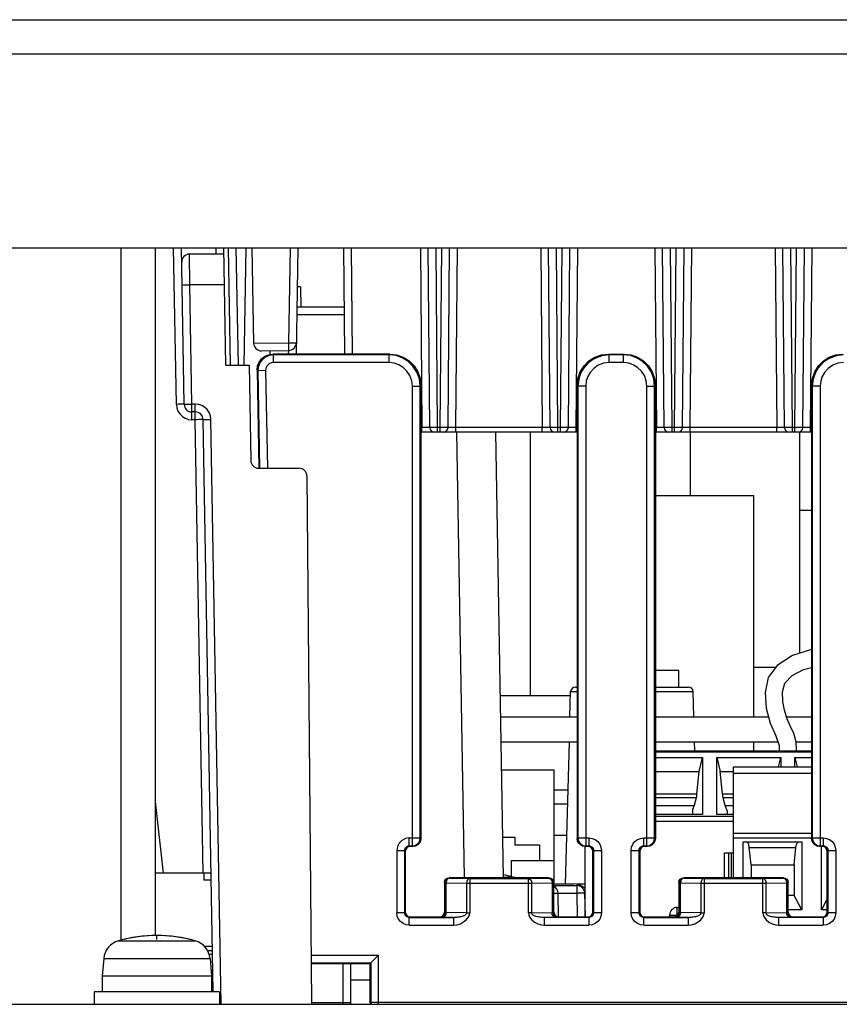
# Model space of a CAD drawing. Extents: x 34 to 410, y 34 to 287.
# Tile 6 of 77: x 69.55 to 76.97, y 89.61 to 98.52. Entities that reach past the tile are written whole.
import ezdxf

# ---------------------------------------------------------------- set-up
doc = ezdxf.new("R2010")
doc.units = 0
doc.header["$LTSCALE"] = 23.1
doc.layers.get('0').update_dxf_attribs({"linetype": 'CONTINUOUS'})
for name, color, linetype in [('ALL_AXIS', 7, 'CONTINUOUS'), ('ALL_CURVE', 7, 'CONTINUOUS'), ('ALL_FEATURES', 7, 'CONTINUOUS'), ('LAY0001', 7, 'CONTINUOUS')]:
    doc.layers.add(name, color=color, linetype=linetype)

msp = doc.modelspace()

# ---------------------------------------------------------------- linework, layer by layer
at = {"color": 7, "linetype": 'CONTINUOUS'}
for p, q in [((71.2806, 90.7378), (71.2134, 90.7378)), ((74.5922, 90.6985), (74.5922, 90.7025)), ((74.5922, 90.7025), (74.664, 90.7025))]:
    msp.add_line(p, q, dxfattribs=at)
at = {"layer": 'ALL_AXIS', "color": 7, "linetype": 'CONTINUOUS'}
for p, q in [((76.6085, 92.7915), (76.6085, 94.7895)), ((75.3004, 94.2167), (76.1913, 94.2167)), ((76.1913, 92.2156), (76.1913, 94.2167)), ((76.1913, 91.9045), (76.1913, 91.9894)), ((73.921, 91.1267), (74.0273, 91.1267)), ((74.0273, 91.1267), (74.0273, 91.056)), ((74.0273, 91.056), (74.2535, 91.056)), ((74.2535, 91.056), (74.2535, 90.9146)), ((70.308, 90.0264), (70.2941, 89.8681)), ((71.2702, 90.0264), (71.2841, 89.8681)), ((70.2941, 89.8681), (70.2941, 89.7267)), ((71.2841, 89.8681), (70.2941, 89.8681)), ((71.2841, 89.8681), (71.2841, 89.7267)), ((70.2234, 89.7267), (70.2234, 89.6135)), ((71.3548, 89.7267), (70.2234, 89.7267)), ((71.3548, 89.7267), (71.3548, 89.6135))]:
    msp.add_line(p, q, dxfattribs=at)
at = {"layer": 'ALL_AXIS', "color": 9, "linetype": 'CONTINUOUS'}
for p, q in [((74.0219, 90.7619), (73.9273, 90.7619)), ((70.4408, 90.1872), (71.1374, 90.1872)), ((70.308, 90.0264), (71.2702, 90.0264))]:
    msp.add_line(p, q, dxfattribs=at)
at = {"layer": 'ALL_AXIS', "color": 7, "linetype": 'CONTINUOUS'}
for centre, radius, start, end in [((73.7448, 89.8115), 0.9899, 73.74297, 79.30441), ((73.9823, 90.6261), 0.1414, 71.24899, 73.74297), ((70.4911, 90.0104), 0.1838, 105.88085, 175), ((70.7891, 88.963), 1.2728, 74.11915, 105.88085), ((71.0871, 90.0104), 0.1838, 5, 74.11915)]:
    msp.add_arc(centre, radius, start, end, dxfattribs=at)
at = {"layer": 'ALL_CURVE', "color": 40, "linetype": 'CONTINUOUS'}
msp.add_line((70.7891, 90.2006), (70.7891, 90.2358), dxfattribs=at)
for centre, radius, start, end in [((73.7448, 89.8115), 0.9899, 75.0994, 79.39587), ((70.7891, 88.963), 1.2728, 76.5066, 103.4934)]:
    msp.add_arc(centre, radius, start, end, dxfattribs=at)
at = {"layer": 'ALL_FEATURES', "color": 3, "linetype": 'CONTINUOUS'}
for p, q in [((59.8008, 98.523), (104.9286, 98.523)), ((59.8008, 96.4582), (104.942, 96.4582)), ((70.775, 96.4582), (70.775, 90.2358)), ((73.902, 92.2156), (74.5933, 92.2156)), ((75.3004, 92.2156), (76.3249, 92.2156)), ((76.487, 92.2156), (76.7146, 92.2156)), ((63.6332, 89.6135), (99.9782, 89.6135))]:
    msp.add_line(p, q, dxfattribs=at)
at = {"layer": 'ALL_FEATURES', "color": 9, "linetype": 'CONTINUOUS'}
for p, q in [((101.1944, 98.2119), (63.5484, 98.2119)), ((70.4638, 96.4582), (70.4638, 90.1904)), ((70.9658, 95.0422), (70.9411, 96.4582)), ((71.0884, 96.1238), (71.0847, 96.4017)), ((71.3221, 96.4582), (71.3231, 96.4017)), ((71.5267, 95.3976), (71.5082, 96.4582)), ((71.9956, 96.4582), (71.9806, 95.6002)), ((72.5605, 95.4966), (72.5521, 96.4582)), ((73.1743, 96.4582), (73.1885, 94.8315)), ((73.3299, 94.8315), (73.3158, 96.4582)), ((73.3535, 94.8315), (73.3677, 96.4582)), ((73.4949, 94.8315), (73.5091, 96.4582)), ((74.2633, 96.4582), (74.2775, 94.8315)), ((74.4189, 94.8315), (74.4047, 96.4582)), ((74.4424, 94.8315), (74.4566, 96.4582)), ((74.5839, 94.8315), (74.5981, 96.4582)), ((75.2956, 96.4582), (75.3098, 94.8315)), ((75.4512, 94.8315), (75.4371, 96.4582)), ((75.4748, 94.8315), (75.489, 96.4582)), ((75.6162, 94.8315), (75.6304, 96.4582)), ((76.3846, 96.4582), (76.3988, 94.8315)), ((76.5402, 94.8315), (76.526, 96.4582)), ((76.5637, 94.8315), (76.5779, 96.4582)), ((76.7052, 94.8315), (76.7194, 96.4582)), ((71.1072, 95.0453), (71.0884, 96.1238)), ((71.3987, 96.1238), (71.0884, 96.1238)), ((72.0902, 96.1047), (72.0934, 95.9208)), ((72.4867, 95.8514), (72.0557, 95.8514)), ((71.6647, 95.5947), (71.9806, 95.6002)), ((71.9806, 95.6002), (71.9818, 95.5308)), ((71.9794, 95.5308), (71.9788, 95.4966)), ((71.8444, 95.4904), (71.8381, 95.4966)), ((71.8444, 95.4197), (71.8444, 95.4904)), ((72.8901, 95.4904), (71.8444, 95.4904)), ((72.8901, 95.4904), (72.8963, 95.4966)), ((72.8901, 95.4197), (72.8901, 95.4904)), ((74.8761, 95.4966), (74.8823, 95.4904)), ((74.8823, 95.4197), (74.8823, 95.4904)), ((75.0114, 95.4904), (74.8823, 95.4904)), ((75.0114, 95.4904), (75.0176, 95.4966)), ((75.0114, 95.4197), (75.0114, 95.4904)), ((71.703, 95.3465), (71.6967, 95.3527)), ((71.7737, 95.3478), (71.703, 95.3465)), ((71.703, 95.3465), (71.7184, 94.4644)), ((71.7737, 95.3478), (71.7891, 94.4642)), ((72.8901, 95.4197), (71.8444, 95.4197)), ((75.0114, 95.4197), (74.8823, 95.4197)), ((73.1022, 91.0481), (73.1022, 95.2076)), ((73.1022, 95.2076), (73.1729, 95.2076)), ((73.1729, 95.2076), (73.1791, 95.2138)), ((73.1729, 91.1188), (73.1729, 95.2076)), ((74.5933, 95.2138), (74.5995, 95.2076)), ((74.5995, 95.2076), (74.5995, 91.1188)), ((74.6702, 95.2076), (74.5995, 95.2076)), ((74.6702, 95.2076), (74.6702, 91.0481)), ((75.2235, 91.0481), (75.2235, 95.2076)), ((75.2235, 95.2076), (75.2942, 95.2076)), ((75.2942, 95.2076), (75.3004, 95.2138)), ((75.2942, 91.1188), (75.2942, 95.2076)), ((76.7146, 95.2138), (76.7208, 95.2076)), ((76.7208, 95.2076), (76.7208, 91.1188)), ((76.7915, 95.2076), (76.7208, 95.2076)), ((76.7915, 95.2076), (76.7915, 91.0481)), ((71.1072, 94.9032), (71.1072, 95.0453)), ((71.1371, 95.0453), (71.1072, 95.0453)), ((71.1371, 94.9032), (71.1371, 95.0453)), ((71.1371, 94.9032), (71.1072, 94.9032)), ((71.2087, 90.8014), (71.1371, 94.9032)), ((71.3709, 89.6135), (71.2785, 94.9063)), ((73.1885, 94.8315), (73.1791, 94.8315)), ((73.1885, 94.7895), (73.1885, 94.8315)), ((73.252, 94.8314), (73.232, 94.8314)), ((73.3002, 94.8314), (73.2743, 94.8314)), ((73.3299, 94.8315), (73.3002, 94.8314)), ((73.3299, 94.7895), (73.3299, 94.8315)), ((73.3535, 94.8315), (73.3299, 94.8315)), ((73.3535, 94.7895), (73.3535, 94.8315)), ((73.3778, 94.8314), (73.3535, 94.8315)), ((73.4054, 94.8314), (73.3778, 94.8314)), ((73.4176, 94.8314), (73.4054, 94.8314)), ((73.4949, 94.8315), (73.4644, 94.8314)), ((73.4949, 94.7895), (73.4949, 94.8315)), ((74.2775, 94.8315), (73.4949, 94.8315)), ((74.2775, 94.7895), (74.2775, 94.8315)), ((74.341, 94.8314), (74.321, 94.8314)), ((74.3891, 94.8314), (74.3632, 94.8314)), ((74.4189, 94.8315), (74.3891, 94.8314)), ((74.4189, 94.7895), (74.4189, 94.8315)), ((74.4424, 94.8315), (74.4189, 94.8315)), ((74.4424, 94.7895), (74.4424, 94.8315)), ((74.4667, 94.8314), (74.4424, 94.8315)), ((74.4943, 94.8314), (74.4667, 94.8314)), ((74.5066, 94.8314), (74.4943, 94.8314)), ((74.5839, 94.8315), (74.5534, 94.8314)), ((74.5839, 94.7895), (74.5839, 94.8315)), ((74.5933, 94.8315), (74.5839, 94.8315)), ((75.3098, 94.8315), (75.3004, 94.8315)), ((75.3098, 94.7895), (75.3098, 94.8315)), ((75.3733, 94.8314), (75.3533, 94.8314)), ((75.4215, 94.8314), (75.3956, 94.8314)), ((75.4512, 94.8315), (75.4215, 94.8314)), ((75.4512, 94.7895), (75.4512, 94.8315)), ((75.4748, 94.8315), (75.4512, 94.8315)), ((75.4748, 94.7895), (75.4748, 94.8315)), ((75.4991, 94.8314), (75.4748, 94.8315)), ((75.5267, 94.8314), (75.4991, 94.8314)), ((75.5389, 94.8314), (75.5267, 94.8314)), ((75.6162, 94.8315), (75.5857, 94.8314)), ((75.6162, 94.7895), (75.6162, 94.8315)), ((76.3988, 94.8315), (75.6162, 94.8315)), ((76.3988, 94.7895), (76.3988, 94.8315)), ((76.4623, 94.8314), (76.4423, 94.8314)), ((76.5104, 94.8314), (76.4845, 94.8314)), ((76.5402, 94.8315), (76.5104, 94.8314)), ((76.5402, 94.7895), (76.5402, 94.8315)), ((76.5637, 94.8315), (76.5402, 94.8315)), ((76.5637, 94.7895), (76.5637, 94.8315)), ((76.588, 94.8314), (76.5637, 94.8315)), ((76.6156, 94.8314), (76.588, 94.8314)), ((76.6279, 94.8314), (76.6156, 94.8314)), ((76.7052, 94.8315), (76.6747, 94.8314)), ((76.7052, 94.7895), (76.7052, 94.8315)), ((76.7146, 94.8315), (76.7052, 94.8315)), ((73.5739, 90.759), (73.5035, 94.7895)), ((74.5339, 92.443), (74.5933, 92.443)), ((75.3004, 92.443), (75.6427, 92.443)), ((76.7146, 91.8962), (75.3004, 91.8962)), ((76.0075, 91.7047), (76.7146, 91.7047)), ((75.3004, 91.5166), (75.6754, 91.5166)), ((75.9083, 91.5166), (76.0075, 91.5166)), ((70.775, 91.4475), (70.846, 90.8014)), ((75.6689, 91.4813), (75.3004, 91.4813)), ((76.0075, 91.4813), (75.9147, 91.4813)), ((75.3004, 91.3171), (76.0075, 91.3171)), ((76.0075, 91.2671), (75.3004, 91.2671)), ((73.0739, 91.0481), (73.0739, 91.1188)), ((73.0739, 91.1188), (73.1729, 91.1188)), ((73.1729, 91.1188), (73.1791, 91.1126)), ((74.5933, 91.1126), (74.5995, 91.1188)), ((74.5995, 91.1188), (74.6985, 91.1188)), ((74.6985, 91.1188), (74.6985, 91.0481)), ((75.1952, 91.0481), (75.1952, 91.1188)), ((75.1952, 91.1188), (75.2942, 91.1188)), ((75.2942, 91.1188), (75.3004, 91.1126)), ((76.7146, 91.1168), (76.0075, 91.1168)), ((76.7146, 91.1126), (76.7208, 91.1188)), ((76.7208, 91.1188), (76.8198, 91.1188)), ((76.8198, 91.1188), (76.8198, 91.0481)), ((72.9608, 91.0056), (72.9608, 90.4417)), ((72.9608, 91.0056), (73.0315, 91.0056)), ((73.0315, 91.0056), (73.0315, 90.4417)), ((73.0377, 90.9994), (73.0315, 91.0056)), ((73.0801, 91.0419), (73.0739, 91.0481)), ((73.0739, 91.0481), (73.1022, 91.0481)), ((73.1022, 91.0481), (73.1084, 91.0419)), ((74.664, 91.0419), (74.6702, 91.0481)), ((74.6702, 91.0481), (74.6985, 91.0481)), ((74.6985, 91.0481), (74.6923, 91.0419)), ((74.7409, 91.0056), (74.7347, 90.9994)), ((74.7409, 91.0056), (74.7409, 90.4417)), ((74.7409, 91.0056), (74.8116, 91.0056)), ((74.8116, 91.0056), (74.8116, 90.4417)), ((75.0821, 90.4417), (75.0821, 91.0056)), ((75.0821, 91.0056), (75.1528, 91.0056)), ((75.1528, 90.4417), (75.1528, 91.0056)), ((75.1528, 91.0056), (75.159, 90.9994)), ((75.1952, 91.0481), (75.2014, 91.0419)), ((75.1952, 91.0481), (75.2235, 91.0481)), ((75.2235, 91.0481), (75.2297, 91.0419)), ((76.1507, 91.0319), (76.5714, 91.0319)), ((76.7853, 91.0419), (76.7915, 91.0481)), ((76.7915, 91.0481), (76.8198, 91.0481)), ((76.8198, 91.0481), (76.8136, 91.0419)), ((76.8622, 91.0056), (76.856, 90.9994)), ((76.8622, 91.0056), (76.8622, 90.4417)), ((76.8622, 91.0056), (76.9329, 91.0056)), ((76.9329, 91.0056), (76.9329, 90.4417)), ((73.3912, 90.7166), (73.3947, 90.7131)), ((73.3964, 90.7252), (73.3947, 90.7131)), ((73.3947, 90.4444), (73.3947, 90.7131)), ((73.3947, 90.7131), (73.4071, 90.7131)), ((73.4071, 90.4434), (73.4071, 90.7131)), ((73.4071, 90.7131), (73.5909, 90.7099)), ((73.4336, 90.759), (73.4371, 90.7555)), ((73.4371, 90.7555), (73.4368, 90.7555)), ((73.4371, 90.7555), (73.6209, 90.7523)), ((73.5909, 90.7099), (73.5909, 90.4402)), ((73.5909, 90.7099), (74.1815, 90.7099)), ((73.6209, 90.7523), (73.6209, 90.4402)), ((73.6209, 90.7523), (74.1515, 90.7523)), ((74.1515, 90.7523), (74.3353, 90.7555)), ((74.1515, 90.4402), (74.1515, 90.7523)), ((74.1815, 90.7099), (74.3653, 90.7131)), ((74.1815, 90.4402), (74.1815, 90.7099)), ((74.3353, 90.7555), (74.3387, 90.759)), ((74.3653, 90.7131), (74.3653, 90.4434)), ((74.3653, 90.7131), (74.3777, 90.7131)), ((74.3759, 90.7252), (74.3777, 90.7131)), ((74.3777, 90.7131), (74.3812, 90.7166)), ((74.3777, 90.7131), (74.3777, 90.4444)), ((75.5125, 90.7166), (75.516, 90.7131)), ((75.5177, 90.7252), (75.516, 90.7131)), ((75.516, 90.4444), (75.516, 90.7131)), ((75.516, 90.7131), (75.5284, 90.7131)), ((75.5284, 90.4434), (75.5284, 90.7131)), ((75.5284, 90.7131), (75.7122, 90.7099)), ((75.5549, 90.759), (75.5584, 90.7555)), ((75.5584, 90.7555), (75.5581, 90.7555)), ((75.5584, 90.7555), (75.7422, 90.7523)), ((75.7122, 90.7099), (75.7122, 90.4402)), ((75.7122, 90.7099), (76.3028, 90.7099)), ((75.7422, 90.7523), (75.7422, 90.4402)), ((75.7422, 90.7523), (76.2728, 90.7523)), ((76.2728, 90.7523), (76.4566, 90.7555)), ((76.2728, 90.4402), (76.2728, 90.7523)), ((76.3028, 90.7099), (76.4866, 90.7131)), ((76.3028, 90.4402), (76.3028, 90.7099)), ((76.4566, 90.7555), (76.46, 90.759)), ((76.4866, 90.7131), (76.4866, 90.4434)), ((76.4866, 90.7131), (76.499, 90.7131)), ((76.4972, 90.7252), (76.499, 90.7131)), ((76.499, 90.7131), (76.5025, 90.7166)), ((76.499, 90.7131), (76.499, 90.4444)), ((74.4199, 90.6188), (74.5896, 90.6188)), ((74.5896, 90.6883), (74.5896, 90.6188)), ((74.5896, 90.6188), (74.5933, 90.4055)), ((73.0315, 90.4417), (72.9608, 90.4417)), ((73.0315, 90.4417), (73.0377, 90.4479)), ((73.3947, 90.4444), (73.3912, 90.4479)), ((73.5909, 90.4402), (73.4071, 90.4434)), ((73.5909, 90.4402), (73.6209, 90.4402)), ((74.1815, 90.4402), (74.1515, 90.4402)), ((74.1815, 90.4402), (74.3653, 90.4434)), ((74.3777, 90.4444), (74.3812, 90.4479)), ((74.7409, 90.4417), (74.7347, 90.4479)), ((74.8116, 90.4417), (74.7409, 90.4417)), ((75.1528, 90.4417), (75.0821, 90.4417)), ((75.1528, 90.4417), (75.159, 90.4479)), ((75.4993, 90.4208), (75.4993, 90.4903)), ((75.516, 90.4444), (75.5125, 90.4479)), ((75.7122, 90.4402), (75.5284, 90.4434)), ((75.7122, 90.4402), (75.7422, 90.4402)), ((76.3028, 90.4402), (76.2728, 90.4402)), ((76.3028, 90.4402), (76.4866, 90.4434)), ((76.499, 90.4444), (76.5025, 90.4479)), ((76.8622, 90.4417), (76.856, 90.4479)), ((76.9329, 90.4417), (76.8622, 90.4417)), ((73.0739, 90.3993), (73.0801, 90.4055)), ((73.0739, 90.3286), (73.0739, 90.3993)), ((73.0739, 90.3993), (73.4819, 90.3993)), ((73.3523, 90.402), (73.3488, 90.4055)), ((73.4746, 90.3993), (73.3771, 90.401)), ((73.4746, 90.3993), (73.4746, 90.3286)), ((74.2978, 90.3993), (74.4029, 90.4011)), ((74.2978, 90.3286), (74.2978, 90.3993)), ((74.4201, 90.402), (74.4236, 90.4055)), ((74.6985, 90.3993), (74.6923, 90.4055)), ((74.6985, 90.3993), (74.6985, 90.3286)), ((75.1952, 90.3993), (75.2014, 90.4055)), ((75.1952, 90.3286), (75.1952, 90.3993)), ((75.1952, 90.3993), (75.6032, 90.3993)), ((75.4736, 90.402), (75.4701, 90.4055)), ((75.5959, 90.3993), (75.4984, 90.401)), ((75.4993, 90.4208), (75.4993, 90.4173)), ((75.4993, 90.4208), (75.5021, 90.4208)), ((75.5959, 90.3993), (75.5959, 90.3286)), ((76.4191, 90.3993), (76.5242, 90.4011)), ((76.4191, 90.3286), (76.4191, 90.3993)), ((76.5414, 90.402), (76.5449, 90.4055)), ((76.8198, 90.3993), (76.8136, 90.4055)), ((76.8198, 90.3993), (76.8198, 90.3286)), ((73.0739, 90.3286), (73.4746, 90.3286)), ((74.2978, 90.3286), (74.6985, 90.3286)), ((75.1952, 90.3286), (75.5959, 90.3286)), ((76.4191, 90.3286), (76.8198, 90.3286)), ((71.291, 90.1368), (71.2163, 90.1368)), ((72.1848, 90.0581), (72.7964, 90.0581)), ((72.1854, 89.9874), (72.7257, 89.9874)), ((72.7257, 89.9874), (72.7257, 89.6338)), ((72.7964, 89.6135), (72.7964, 90.0581)), ((72.472, 89.9812), (72.472, 89.6135)), ((72.5427, 89.8349), (72.7195, 89.8349)), ((71.2841, 89.7691), (71.2975, 89.7691)), ((72.7195, 89.6276), (72.7257, 89.6338)), ((72.7257, 89.6338), (72.7289, 89.6135)), ((72.7257, 89.6338), (92.0171, 89.6338)), ((72.472, 89.627), (72.1885, 89.627)), ((72.5027, 89.6271), (72.472, 89.627)), ((72.5273, 89.6273), (72.5027, 89.6271))]:
    msp.add_line(p, q, dxfattribs=at)
at = {"layer": 'ALL_FEATURES', "color": 7, "linetype": 'CONTINUOUS'}
for p, q in [((71.0365, 95.0428), (71.0118, 96.4582)), ((71.3938, 96.4017), (71.0847, 96.4017)), ((71.3928, 96.4582), (71.4113, 95.3976)), ((71.456, 95.3976), (71.4375, 96.4582)), ((71.5788, 95.3976), (71.5973, 96.4582)), ((71.6496, 96.4582), (71.6647, 95.5959)), ((72.0663, 96.4582), (72.0495, 95.4966)), ((72.4898, 95.4966), (72.4814, 96.4582)), ((73.2592, 94.8315), (73.245, 96.4582)), ((73.4242, 94.8315), (73.4384, 96.4582)), ((74.3482, 94.8315), (74.334, 96.4582)), ((74.5132, 94.8315), (74.5274, 96.4582)), ((75.3805, 94.8315), (75.3663, 96.4582)), ((75.5455, 94.8315), (75.5597, 96.4582)), ((76.4695, 94.8315), (76.4553, 96.4582)), ((76.6345, 94.8315), (76.6487, 96.4582)), ((72.0902, 96.1047), (72.0601, 96.1047)), ((72.4861, 95.9208), (72.0569, 95.9208)), ((71.7366, 95.5265), (71.9818, 95.5308)), ((71.8141, 95.4934), (71.8144, 95.5278)), ((72.8963, 95.4966), (71.8381, 95.4966)), ((74.8761, 95.4966), (75.0176, 95.4966)), ((71.4113, 95.3976), (71.6235, 95.3976)), ((71.6235, 95.3976), (71.6386, 94.5337)), ((71.6967, 95.3527), (71.7122, 94.4643)), ((73.1791, 95.2138), (73.1791, 91.1126)), ((74.5933, 95.2138), (74.5933, 91.1126)), ((75.3004, 95.2138), (75.3004, 91.1126)), ((76.7146, 95.2138), (76.7146, 91.1126)), ((71.1371, 94.9733), (71.1072, 94.9733)), ((71.2982, 89.7269), (71.2078, 94.9039)), ((74.5933, 94.7895), (73.1791, 94.7895)), ((73.9274, 90.759), (73.857, 94.7895)), ((74.169, 94.7895), (74.169, 92.4066)), ((76.7146, 94.7895), (75.3004, 94.7895)), ((75.6186, 94.2167), (75.6186, 94.7895)), ((71.7093, 94.4642), (72.0762, 94.4642)), ((72.1469, 94.3941), (72.1885, 89.627)), ((76.7146, 94.0824), (76.6085, 94.0824)), ((76.3889, 92.6611), (76.1913, 92.6611)), ((75.5125, 92.6328), (75.3004, 92.6328)), ((75.5125, 92.4843), (75.5125, 92.6328)), ((74.5763, 92.4843), (74.5933, 92.4843)), ((75.3004, 92.4843), (75.6003, 92.4843)), ((73.8986, 92.4066), (74.5329, 92.4066)), ((74.5279, 92.2156), (74.5339, 92.443)), ((75.6486, 92.2156), (75.6427, 92.443)), ((73.9059, 91.9894), (74.5933, 91.9894)), ((74.4883, 90.7025), (74.522, 91.9894)), ((75.3004, 91.9894), (76.4087, 91.9894)), ((75.6568, 91.9045), (75.6546, 91.9894)), ((76.574, 91.9894), (76.7146, 91.9894)), ((76.7146, 91.9045), (75.3004, 91.9045)), ((75.3004, 91.848), (75.7282, 91.848)), ((75.6967, 91.7207), (75.7282, 91.848)), ((75.7282, 91.848), (75.7282, 91.3299)), ((75.8555, 91.3299), (75.8555, 91.848)), ((75.8555, 91.848), (75.887, 91.7207)), ((75.8555, 91.848), (76.4353, 91.848)), ((76.4143, 91.7631), (76.4353, 91.848)), ((76.4353, 91.848), (76.4353, 91.7631)), ((76.5626, 91.7631), (76.5626, 91.848)), ((76.5626, 91.848), (76.5836, 91.7631)), ((76.5626, 91.848), (76.7146, 91.848)), ((73.9104, 91.7348), (74.3808, 91.7348)), ((74.3808, 91.7348), (74.3808, 90.7252)), ((75.3004, 91.7207), (75.6967, 91.7207)), ((75.6754, 91.5166), (75.6967, 91.7207)), ((75.9083, 91.5166), (75.887, 91.7207)), ((75.887, 91.7207), (76.0075, 91.7207)), ((76.0075, 90.759), (76.0075, 91.7631)), ((76.0075, 91.7631), (76.7146, 91.7631)), ((74.5105, 91.551), (74.3808, 91.551)), ((74.5072, 91.4237), (74.3808, 91.4237)), ((75.3004, 91.4129), (75.652, 91.4129)), ((75.652, 91.4129), (75.6363, 91.3755)), ((75.6689, 91.4813), (75.652, 91.4129)), ((75.9316, 91.4129), (75.9147, 91.4813)), ((75.9545, 91.3587), (75.9316, 91.4129)), ((75.9316, 91.4129), (76.0075, 91.4129)), ((75.7282, 91.3299), (75.3004, 91.3299)), ((75.6363, 91.3755), (75.6363, 91.3299)), ((76.0075, 91.3299), (75.8555, 91.3299)), ((75.9545, 91.3299), (75.9545, 91.3587)), ((76.7146, 91.1592), (76.0075, 91.1592)), ((74.4998, 91.1409), (74.3808, 91.1409)), ((76.0959, 90.759), (76.0959, 91.0843)), ((76.0959, 91.0843), (76.6262, 91.0843)), ((76.6262, 91.0843), (76.6262, 90.468)), ((73.0377, 90.9994), (73.0377, 90.4479)), ((73.1084, 91.0419), (73.0801, 91.0419)), ((74.664, 90.4055), (74.664, 91.0419)), ((74.6923, 91.0419), (74.664, 91.0419)), ((74.7347, 90.4479), (74.7347, 90.9994)), ((75.159, 90.9994), (75.159, 90.4479)), ((75.2297, 91.0419), (75.2014, 91.0419)), ((75.9269, 90.759), (75.9269, 90.9853)), ((75.9269, 90.9853), (76.0075, 90.9853)), ((75.9641, 90.759), (75.9641, 90.9853)), ((75.9893, 90.759), (75.9893, 90.9853)), ((76.1666, 90.875), (76.1507, 91.0319)), ((76.5555, 90.875), (76.5714, 91.0319)), ((76.8136, 91.0419), (76.7853, 91.0419)), ((76.803, 90.468), (76.803, 91.0419)), ((76.856, 90.4479), (76.856, 90.9994)), ((73.999, 90.7651), (73.999, 90.9146)), ((73.999, 90.9146), (74.3808, 90.9146)), ((71.2794, 90.8014), (70.7751, 90.8014)), ((71.2134, 90.8014), (71.2134, 90.7378)), ((76.1666, 90.875), (76.1666, 90.759)), ((76.1666, 90.875), (76.5555, 90.875)), ((76.5555, 90.875), (76.5555, 90.5992)), ((73.3912, 90.7166), (73.3912, 90.4479)), ((73.3979, 90.7293), (73.3964, 90.7252)), ((73.4037, 90.7466), (73.4174, 90.7558)), ((73.4174, 90.7558), (73.4336, 90.759)), ((73.4368, 90.7555), (73.4209, 90.7523)), ((74.3387, 90.759), (73.4336, 90.759)), ((74.3387, 90.759), (74.355, 90.7558)), ((74.355, 90.7558), (74.3687, 90.7466)), ((74.3745, 90.7293), (74.3759, 90.7252)), ((74.3812, 90.4479), (74.3812, 90.7166)), ((74.3812, 90.7025), (74.5598, 90.7025)), ((74.5882, 90.6997), (74.5598, 90.7025)), ((74.6155, 90.6915), (74.5882, 90.6997)), ((75.5125, 90.7166), (75.5125, 90.4479)), ((75.5192, 90.7293), (75.5177, 90.7252)), ((75.525, 90.7466), (75.5387, 90.7558)), ((75.5387, 90.7558), (75.5549, 90.759)), ((75.5581, 90.7555), (75.5422, 90.7523)), ((76.46, 90.759), (75.5549, 90.759)), ((76.46, 90.759), (76.4763, 90.7558)), ((76.4763, 90.7558), (76.49, 90.7466)), ((76.4958, 90.7293), (76.4972, 90.7252)), ((76.5025, 90.4479), (76.5025, 90.7166)), ((74.3812, 90.6883), (74.5896, 90.6883)), ((74.4236, 90.4055), (74.4199, 90.6188)), ((74.6603, 90.6188), (74.664, 90.4055)), ((76.5555, 90.5992), (76.5025, 90.5992)), ((76.6262, 90.468), (76.5555, 90.5992)), ((76.856, 90.5664), (76.803, 90.468)), ((75.4993, 90.4903), (75.5125, 90.4903)), ((76.6262, 90.468), (76.5025, 90.468)), ((76.856, 90.468), (76.803, 90.468)), ((73.0801, 90.4055), (73.3488, 90.4055)), ((74.4236, 90.4055), (74.6923, 90.4055)), ((75.2014, 90.4055), (75.4701, 90.4055)), ((75.4286, 90.4208), (75.4283, 90.4055)), ((76.5449, 90.4055), (76.8136, 90.4055)), ((71.2455, 90.1014), (71.2917, 90.1014)), ((71.2585, 90.0661), (71.2923, 90.0661)), ((72.7195, 89.9812), (72.7964, 90.0581)), ((72.1855, 89.9812), (72.7195, 89.9812)), ((72.5427, 89.9812), (72.5427, 89.6277)), ((72.7195, 89.6276), (72.7195, 89.9812)), ((72.7195, 89.6276), (72.7217, 89.6135))]:
    msp.add_line(p, q, dxfattribs=at)
at = {"layer": 'ALL_FEATURES', "color": 9, "linetype": 'CONTINUOUS'}
for points in [[(71.0177, 96.1213), (71.0211, 96.1217), (71.0311, 96.1223), (71.0468, 96.1228), (71.0665, 96.1233), (71.0884, 96.1238)], [(71.9806, 95.6002), (71.9989, 95.5999), (72.0159, 95.5998), (72.0306, 95.5997), (72.0418, 95.5998), (72.0489, 95.5999), (72.0513, 95.6002)], [(71.8444, 95.4904), (71.8086, 95.4858), (71.7752, 95.4723), (71.7472, 95.4517), (71.727, 95.4279), (71.7139, 95.4035), (71.7058, 95.3772), (71.703, 95.3465)], [(73.1729, 95.2076), (73.1653, 95.2728), (73.1429, 95.3343), (73.1069, 95.3892), (73.0602, 95.4335), (73.0094, 95.464), (72.9538, 95.4831), (72.8901, 95.4904)], [(74.8823, 95.4904), (74.8149, 95.4822), (74.7514, 95.4583), (74.6957, 95.4201), (74.6527, 95.3727), (74.6242, 95.3231), (74.6065, 95.2701), (74.5995, 95.2076)], [(75.2942, 95.2076), (75.2866, 95.2728), (75.2642, 95.3343), (75.2282, 95.3892), (75.1815, 95.4335), (75.1307, 95.464), (75.0751, 95.4831), (75.0114, 95.4904)], [(77.0036, 95.4904), (76.9362, 95.4822), (76.8727, 95.4583), (76.817, 95.4201), (76.774, 95.3727), (76.7455, 95.3231), (76.7278, 95.2701), (76.7208, 95.2076)], [(71.8444, 95.4197), (71.8265, 95.4174), (71.8098, 95.4107), (71.7958, 95.4004), (71.7857, 95.3885), (71.7791, 95.3762), (71.7751, 95.3631), (71.7737, 95.3478)], [(73.1022, 95.2076), (73.0965, 95.2565), (73.0797, 95.3026), (73.0527, 95.3438), (73.0177, 95.377), (72.9796, 95.3999), (72.9379, 95.4143), (72.8901, 95.4197)], [(74.8823, 95.4197), (74.8318, 95.4136), (74.7841, 95.3956), (74.7423, 95.367), (74.7101, 95.3314), (74.6887, 95.2942), (74.6754, 95.2545), (74.6702, 95.2076)], [(75.2235, 95.2076), (75.2178, 95.2565), (75.201, 95.3026), (75.174, 95.3438), (75.139, 95.377), (75.1009, 95.3999), (75.0592, 95.4143), (75.0114, 95.4197)], [(77.0036, 95.4197), (76.9531, 95.4136), (76.9054, 95.3956), (76.8636, 95.367), (76.8314, 95.3314), (76.81, 95.2942), (76.7967, 95.2545), (76.7915, 95.2076)], [(71.0365, 95.0428), (71.0341, 95.0429), (71.027, 95.043), (71.0158, 95.0429), (71.0011, 95.0427), (70.9841, 95.0425), (70.9658, 95.0422)], [(70.9658, 95.0422), (70.9698, 95.0112), (70.9805, 94.9817), (70.9975, 94.9554), (71.0199, 94.9334), (71.0466, 94.9169), (71.0763, 94.9067), (71.1072, 94.9032)], [(71.0365, 95.0428), (71.0389, 95.0432), (71.0459, 95.0436), (71.0571, 95.044), (71.0718, 95.0445), (71.0888, 95.0449), (71.1072, 95.0453)], [(71.2785, 94.9063), (71.2741, 94.9389), (71.2625, 94.9694), (71.2441, 94.9963), (71.2207, 95.018), (71.1956, 95.0326), (71.1686, 95.0417), (71.1371, 95.0453)], [(71.2078, 94.9039), (71.2054, 94.904), (71.1984, 94.904), (71.1871, 94.9039), (71.1725, 94.9038), (71.1554, 94.9035), (71.1371, 94.9032)], [(71.2078, 94.9039), (71.2113, 94.9043), (71.2213, 94.9048), (71.237, 94.9054), (71.2567, 94.9059), (71.2785, 94.9063)], [(73.232, 94.8314), (73.2048, 94.8315), (73.1885, 94.8315)], [(73.2592, 94.8315), (73.2574, 94.8315), (73.252, 94.8314)], [(73.2743, 94.8314), (73.2635, 94.8314), (73.2604, 94.8315), (73.2592, 94.8315)], [(73.4242, 94.8315), (73.4235, 94.8315), (73.4214, 94.8315), (73.4176, 94.8314)], [(73.4644, 94.8314), (73.44, 94.8314), (73.4314, 94.8314), (73.426, 94.8315), (73.4242, 94.8315)], [(74.321, 94.8314), (74.2937, 94.8315), (74.2775, 94.8315)], [(74.3482, 94.8315), (74.3463, 94.8315), (74.341, 94.8314)], [(74.3632, 94.8314), (74.3525, 94.8314), (74.3494, 94.8315), (74.3482, 94.8315)], [(74.5132, 94.8315), (74.5124, 94.8315), (74.5103, 94.8315), (74.5066, 94.8314)], [(74.5534, 94.8314), (74.5289, 94.8314), (74.5204, 94.8314), (74.515, 94.8315), (74.5132, 94.8315)], [(75.3533, 94.8314), (75.3261, 94.8315), (75.3098, 94.8315)], [(75.3805, 94.8315), (75.3787, 94.8315), (75.3733, 94.8314)], [(75.3956, 94.8314), (75.3848, 94.8314), (75.3817, 94.8315), (75.3805, 94.8315)], [(75.5455, 94.8315), (75.5448, 94.8315), (75.5427, 94.8315), (75.5389, 94.8314)], [(75.5857, 94.8314), (75.5613, 94.8314), (75.5527, 94.8314), (75.5473, 94.8315), (75.5455, 94.8315)], [(76.4423, 94.8314), (76.415, 94.8315), (76.3988, 94.8315)], [(76.4695, 94.8315), (76.4676, 94.8315), (76.4623, 94.8314)], [(76.4845, 94.8314), (76.4738, 94.8314), (76.4707, 94.8315), (76.4695, 94.8315)], [(76.6345, 94.8315), (76.6337, 94.8315), (76.6316, 94.8315), (76.6279, 94.8314)], [(76.6747, 94.8314), (76.6502, 94.8314), (76.6417, 94.8314), (76.6363, 94.8315), (76.6345, 94.8315)], [(73.0739, 91.1188), (73.0389, 91.1132), (73.0074, 91.0971), (72.9823, 91.0721), (72.9663, 91.0404), (72.9608, 91.0056)], [(73.1022, 91.0481), (73.124, 91.0515), (73.1438, 91.0616), (73.1594, 91.0772), (73.1694, 91.0969), (73.1729, 91.1188)], [(74.5995, 91.1188), (74.603, 91.0969), (74.613, 91.0772), (74.6286, 91.0616), (74.6483, 91.0515), (74.6702, 91.0481)], [(74.6985, 91.1188), (74.7278, 91.1149), (74.755, 91.1036), (74.7784, 91.0857), (74.7965, 91.0622), (74.8078, 91.0349), (74.8116, 91.0056)], [(75.0821, 91.0056), (75.086, 91.0349), (75.0972, 91.0622), (75.1152, 91.0856), (75.1387, 91.1036), (75.166, 91.1149), (75.1952, 91.1188)], [(75.2235, 91.0481), (75.2453, 91.0515), (75.2651, 91.0616), (75.2807, 91.0772), (75.2907, 91.0969), (75.2942, 91.1188)], [(76.7208, 91.1188), (76.7243, 91.0969), (76.7343, 91.0772), (76.7499, 91.0616), (76.7696, 91.0515), (76.7915, 91.0481)], [(76.8198, 91.1188), (76.8491, 91.1149), (76.8763, 91.1036), (76.8997, 91.0857), (76.9178, 91.0622), (76.9291, 91.0349), (76.9329, 91.0056)], [(73.0315, 91.0056), (73.0329, 91.0166), (73.0372, 91.0269), (73.0439, 91.0356), (73.0527, 91.0424), (73.0629, 91.0466), (73.0739, 91.0481)], [(74.6985, 91.0481), (74.7095, 91.0466), (74.7197, 91.0424), (74.7285, 91.0356), (74.7352, 91.0268), (74.7395, 91.0166), (74.7409, 91.0056)], [(75.1528, 91.0056), (75.1542, 91.0166), (75.1585, 91.0269), (75.1652, 91.0356), (75.174, 91.0424), (75.1842, 91.0466), (75.1952, 91.0481)], [(76.8198, 91.0481), (76.8308, 91.0466), (76.841, 91.0424), (76.8498, 91.0356), (76.8565, 91.0268), (76.8608, 91.0166), (76.8622, 91.0056)], [(73.416, 90.7429), (73.4095, 90.7292), (73.4071, 90.7131)], [(73.4371, 90.7555), (73.4257, 90.7522), (73.416, 90.7429)], [(73.6209, 90.7523), (73.6095, 90.749), (73.5998, 90.7397), (73.5933, 90.726), (73.5909, 90.7099)], [(74.1515, 90.7523), (74.1629, 90.749), (74.1726, 90.7397), (74.1791, 90.726), (74.1815, 90.7099)], [(74.3353, 90.7555), (74.3467, 90.7522), (74.3564, 90.7429), (74.3629, 90.7292), (74.3653, 90.7131)], [(75.5373, 90.7429), (75.5308, 90.7292), (75.5284, 90.7131)], [(75.5584, 90.7555), (75.547, 90.7522), (75.5373, 90.7429)], [(75.7422, 90.7523), (75.7308, 90.749), (75.7211, 90.7397), (75.7146, 90.726), (75.7122, 90.7099)], [(76.2728, 90.7523), (76.2842, 90.749), (76.2939, 90.7397), (76.3004, 90.726), (76.3028, 90.7099)], [(76.4566, 90.7555), (76.468, 90.7522), (76.4777, 90.7429), (76.4842, 90.7292), (76.4866, 90.7131)], [(74.3812, 90.6192), (74.3972, 90.6192), (74.4141, 90.619), (74.4199, 90.6188)], [(74.6603, 90.6188), (74.6579, 90.6191), (74.6508, 90.6193), (74.6395, 90.6193), (74.6248, 90.6193), (74.6078, 90.6191), (74.5896, 90.6188)], [(73.0739, 90.3286), (73.0446, 90.3324), (73.0173, 90.3437), (72.9939, 90.3617), (72.976, 90.3851), (72.9647, 90.4124), (72.9608, 90.4417)], [(73.0739, 90.3993), (73.0629, 90.4007), (73.0527, 90.4049), (73.0439, 90.4117), (73.0372, 90.4205), (73.0329, 90.4307), (73.0315, 90.4417)], [(73.3947, 90.4444), (73.3915, 90.4282), (73.3823, 90.4144), (73.3685, 90.4052), (73.3523, 90.402)], [(73.4071, 90.4434), (73.4047, 90.4273), (73.3982, 90.4136), (73.3885, 90.4044), (73.3771, 90.401)], [(73.4071, 90.4434), (73.4007, 90.4437), (73.3963, 90.444), (73.3947, 90.4444)], [(73.4746, 90.3286), (73.504, 90.3321), (73.5356, 90.3424), (73.5656, 90.3583), (73.5895, 90.3769), (73.607, 90.3975), (73.6176, 90.4191), (73.6209, 90.4402)], [(73.5909, 90.4402), (73.5904, 90.4357), (73.5888, 90.4313), (73.5862, 90.4272), (73.5829, 90.4236), (73.5789, 90.4202), (73.5741, 90.417), (73.5682, 90.414), (73.5611, 90.411), (73.5526, 90.4082), (73.543, 90.4057), (73.5324, 90.4037), (73.5213, 90.402), (73.5103, 90.4008), (73.4997, 90.4), (73.4902, 90.3995), (73.4819, 90.3993)], [(74.1515, 90.4402), (74.1548, 90.419), (74.1655, 90.3974), (74.1832, 90.3767), (74.2072, 90.358), (74.2373, 90.3422), (74.2687, 90.332), (74.2978, 90.3286)], [(74.6985, 90.3993), (74.2905, 90.3993), (74.2821, 90.3995), (74.2726, 90.4), (74.2622, 90.4008), (74.2511, 90.402), (74.24, 90.4037), (74.2294, 90.4058), (74.2198, 90.4082), (74.2113, 90.411), (74.2042, 90.414), (74.1983, 90.417), (74.1935, 90.4202), (74.1895, 90.4236), (74.1862, 90.4272), (74.1836, 90.4313), (74.182, 90.4357), (74.1815, 90.4402)], [(74.3653, 90.4434), (74.3691, 90.4436), (74.3723, 90.4437), (74.375, 90.4439), (74.3769, 90.4442), (74.3777, 90.4444)], [(74.3953, 90.401), (74.3839, 90.4044), (74.3742, 90.4136), (74.3677, 90.4273), (74.3653, 90.4434)], [(74.4201, 90.402), (74.4039, 90.4052), (74.3901, 90.4144), (74.3809, 90.4282), (74.3777, 90.4444)], [(74.7409, 90.4417), (74.7395, 90.4307), (74.7352, 90.4205), (74.7285, 90.4117), (74.7197, 90.4049), (74.7095, 90.4007), (74.6985, 90.3993)], [(74.8116, 90.4417), (74.8077, 90.4124), (74.7965, 90.3851), (74.7785, 90.3617), (74.755, 90.3437), (74.7277, 90.3324), (74.6985, 90.3286)], [(75.1952, 90.3286), (75.1659, 90.3324), (75.1387, 90.3437), (75.1152, 90.3617), (75.0972, 90.3851), (75.0859, 90.4124), (75.0821, 90.4417)], [(75.1952, 90.3993), (75.1842, 90.4007), (75.174, 90.405), (75.1652, 90.4117), (75.1585, 90.4205), (75.1542, 90.4307), (75.1528, 90.4417)], [(75.516, 90.4444), (75.5128, 90.4282), (75.5036, 90.4144), (75.4898, 90.4052), (75.4736, 90.402)], [(75.5284, 90.4434), (75.526, 90.4273), (75.5195, 90.4136), (75.5098, 90.4044), (75.4984, 90.401)], [(75.5284, 90.4434), (75.522, 90.4437), (75.5176, 90.444), (75.516, 90.4444)], [(75.5959, 90.3286), (75.6253, 90.3321), (75.6569, 90.3424), (75.6869, 90.3583), (75.7108, 90.3769), (75.7283, 90.3975), (75.7389, 90.4191), (75.7422, 90.4402)], [(75.7122, 90.4402), (75.7117, 90.4357), (75.7101, 90.4313), (75.7075, 90.4272), (75.7042, 90.4236), (75.7002, 90.4202), (75.6954, 90.417), (75.6895, 90.414), (75.6824, 90.411), (75.6739, 90.4082), (75.6643, 90.4057), (75.6537, 90.4037), (75.6426, 90.402), (75.6316, 90.4008), (75.621, 90.4), (75.6115, 90.3995), (75.6032, 90.3993)], [(76.2728, 90.4402), (76.2761, 90.419), (76.2868, 90.3974), (76.3045, 90.3767), (76.3285, 90.358), (76.3586, 90.3422), (76.39, 90.332), (76.4191, 90.3286)], [(76.8198, 90.3993), (76.4118, 90.3993), (76.4034, 90.3995), (76.3939, 90.4), (76.3835, 90.4008), (76.3724, 90.402), (76.3613, 90.4037), (76.3507, 90.4058), (76.3411, 90.4082), (76.3326, 90.411), (76.3255, 90.414), (76.3196, 90.417), (76.3148, 90.4202), (76.3108, 90.4236), (76.3075, 90.4272), (76.3049, 90.4313), (76.3033, 90.4357), (76.3028, 90.4402)], [(76.4866, 90.4434), (76.4904, 90.4436), (76.4936, 90.4437), (76.4963, 90.4439), (76.4982, 90.4442), (76.499, 90.4444)], [(76.5166, 90.401), (76.5052, 90.4044), (76.4955, 90.4136), (76.489, 90.4273), (76.4866, 90.4434)], [(76.5414, 90.402), (76.5252, 90.4052), (76.5114, 90.4144), (76.5022, 90.4282), (76.499, 90.4444)], [(76.8622, 90.4417), (76.8608, 90.4307), (76.8565, 90.4205), (76.8498, 90.4117), (76.841, 90.4049), (76.8308, 90.4007), (76.8198, 90.3993)], [(76.9329, 90.4417), (76.929, 90.4124), (76.9178, 90.3851), (76.8998, 90.3617), (76.8763, 90.3437), (76.849, 90.3324), (76.8198, 90.3286)], [(73.3771, 90.401), (73.3643, 90.4013), (73.3556, 90.4016), (73.3523, 90.402)], [(74.4029, 90.4011), (74.4094, 90.4013), (74.4148, 90.4015), (74.4185, 90.4017), (74.4201, 90.402)], [(75.4286, 90.4208), (75.431, 90.4211), (75.4382, 90.4213), (75.4494, 90.4214), (75.4642, 90.4213), (75.4812, 90.4211), (75.4993, 90.4208)], [(75.4984, 90.401), (75.4856, 90.4013), (75.4769, 90.4016), (75.4736, 90.402)], [(76.5242, 90.4011), (76.5307, 90.4013), (76.5361, 90.4015), (76.5398, 90.4017), (76.5414, 90.402)], [(72.5427, 89.6277), (72.5409, 89.6275), (72.5357, 89.6274), (72.5273, 89.6273)]]:
    msp.add_lwpolyline(points, dxfattribs=at)
at = {"layer": 'ALL_FEATURES', "color": 7, "linetype": 'CONTINUOUS'}
for points in [[(71.6967, 95.3527), (71.701, 95.3898), (71.7148, 95.4245), (71.7372, 95.4543), (71.7667, 95.4772), (71.8011, 95.4917), (71.8381, 95.4966)], [(72.8963, 95.4966), (72.9592, 95.4895), (73.019, 95.4686), (73.0726, 95.4349), (73.1174, 95.3901), (73.1511, 95.3365), (73.172, 95.2767), (73.1791, 95.2138)], [(74.5933, 95.2138), (74.6004, 95.2767), (74.6213, 95.3365), (74.655, 95.3901), (74.6998, 95.4349), (74.7534, 95.4686), (74.8132, 95.4895), (74.8761, 95.4966)], [(75.0176, 95.4966), (75.0805, 95.4895), (75.1403, 95.4686), (75.1939, 95.4349), (75.2387, 95.3901), (75.2724, 95.3365), (75.2933, 95.2767), (75.3004, 95.2138)], [(76.7146, 95.2138), (76.7217, 95.2767), (76.7426, 95.3365), (76.7763, 95.3901), (76.8211, 95.4349), (76.8747, 95.4686), (76.9345, 95.4895), (76.9974, 95.4966)], [(75.6754, 91.5166), (75.6739, 91.5055), (75.6718, 91.4937), (75.6689, 91.4813)], [(75.9147, 91.4813), (75.9119, 91.4937), (75.9098, 91.5055), (75.9083, 91.5166)], [(73.1791, 91.1126), (73.1756, 91.0907), (73.1656, 91.071), (73.15, 91.0554), (73.1302, 91.0453), (73.1084, 91.0419)], [(74.664, 91.0419), (74.6421, 91.0453), (74.6224, 91.0554), (74.6068, 91.071), (74.5968, 91.0907), (74.5933, 91.1126)], [(75.3004, 91.1126), (75.2969, 91.0907), (75.2869, 91.071), (75.2713, 91.0554), (75.2515, 91.0453), (75.2297, 91.0419)], [(76.1507, 91.0319), (76.1455, 91.0586), (76.1367, 91.0771), (76.125, 91.0843)], [(76.5714, 91.0319), (76.5767, 91.0588), (76.5859, 91.0776), (76.5971, 91.0843)], [(76.7853, 91.0419), (76.7634, 91.0453), (76.7437, 91.0554), (76.7281, 91.071), (76.7181, 91.0907), (76.7146, 91.1126)], [(73.0801, 91.0419), (73.0639, 91.0386), (73.0501, 91.0294), (73.0409, 91.0157), (73.0377, 90.9994)], [(74.7347, 90.9994), (74.7315, 91.0157), (74.7223, 91.0294), (74.7085, 91.0386), (74.6923, 91.0419)], [(75.2014, 91.0419), (75.1852, 91.0386), (75.1714, 91.0294), (75.1622, 91.0157), (75.159, 90.9994)], [(76.856, 90.9994), (76.8528, 91.0157), (76.8436, 91.0294), (76.8298, 91.0386), (76.8136, 91.0419)], [(73.3912, 90.7166), (73.3945, 90.7328), (73.4037, 90.7466)], [(73.4209, 90.7523), (73.4071, 90.7431), (73.3979, 90.7293)], [(74.3353, 90.7555), (74.3515, 90.7523), (74.3653, 90.7431), (74.3745, 90.7293)], [(74.3687, 90.7466), (74.3779, 90.7328), (74.3812, 90.7166)], [(75.5125, 90.7166), (75.5158, 90.7328), (75.525, 90.7466)], [(75.5422, 90.7523), (75.5284, 90.7431), (75.5192, 90.7293)], [(76.4566, 90.7555), (76.4728, 90.7523), (76.4866, 90.7431), (76.4958, 90.7293)], [(76.49, 90.7466), (76.4992, 90.7328), (76.5025, 90.7166)], [(74.664, 90.6585), (74.6626, 90.6602), (74.6407, 90.6782), (74.6155, 90.6915)], [(73.0377, 90.4479), (73.0409, 90.4317), (73.0501, 90.4179), (73.0639, 90.4087), (73.0801, 90.4055)], [(73.3488, 90.4055), (73.365, 90.4087), (73.3788, 90.4179), (73.388, 90.4317), (73.3912, 90.4479)], [(74.3812, 90.4479), (74.3844, 90.4317), (74.3936, 90.4179), (74.4074, 90.4087), (74.4236, 90.4055)], [(74.6923, 90.4055), (74.7085, 90.4087), (74.7223, 90.4179), (74.7315, 90.4317), (74.7347, 90.4479)], [(75.159, 90.4479), (75.1622, 90.4317), (75.1714, 90.4179), (75.1852, 90.4087), (75.2014, 90.4055)], [(75.4701, 90.4055), (75.4863, 90.4087), (75.5001, 90.4179), (75.5093, 90.4317), (75.5125, 90.4479)], [(76.5025, 90.4479), (76.5057, 90.4317), (76.5149, 90.4179), (76.5287, 90.4087), (76.5449, 90.4055)], [(76.8136, 90.4055), (76.8298, 90.4087), (76.8436, 90.4179), (76.8528, 90.4317), (76.856, 90.4479)]]:
    msp.add_lwpolyline(points, dxfattribs=at)
for centre, radius, start, end in [((71.0847, 96.331), 0.0707, 90, 181), ((71.9806, 95.6015), 0.0707, 271, 359), ((71.7354, 95.5972), 0.0707, 181, 271), ((71.1072, 95.044), 0.0707, 181, 270), ((71.1371, 94.9026), 0.0707, 1, 90), ((73.3017, 94.8319), 0.0424, 180.5, 270), ((73.3818, 94.8319), 0.0424, 270, 359.5), ((74.3906, 94.8319), 0.0424, 180.5, 270), ((74.4707, 94.8319), 0.0424, 270, 359.5), ((75.423, 94.8319), 0.0424, 180.5, 270), ((75.5031, 94.8319), 0.0424, 270, 359.5), ((76.5119, 94.8319), 0.0424, 180.5, 270), ((76.592, 94.8319), 0.0424, 270, 359.5), ((71.7093, 94.5349), 0.0707, 181, 270), ((72.0762, 94.3935), 0.0707, 0.5, 90), ((74.5763, 92.4419), 0.0424, 90, 178.5), ((75.6003, 92.4419), 0.0424, 1.5, 90), ((74.3492, 90.6176), 0.0707, 1, 62.74568), ((74.5896, 90.6176), 0.0707, 1, 90), ((75.4993, 90.4196), 0.0707, 90, 179), ((72.2593, 89.6277), 0.0707, 180.5, 191.63725), ((72.6134, 89.6277), 0.0707, 180, 191.59111)]:
    msp.add_arc(centre, radius, start, end, dxfattribs=at)
at = {"layer": 'LAY0001', "color": 7, "linetype": 'CONTINUOUS'}
for points in [[(76.7146, 92.8243), (76.7134, 92.8243), (76.5415, 92.7705), (76.4027, 92.6797), (76.3213, 92.57)], [(76.5774, 91.9045), (76.5774, 91.9184), (76.5744, 91.9878), (76.5532, 92.0625), (76.5209, 92.1326), (76.4914, 92.2014), (76.4684, 92.2756), (76.4538, 92.3545), (76.4501, 92.4418), (76.4722, 92.5205), (76.539, 92.5884), (76.6407, 92.6421), (76.7146, 92.6602)], [(76.3213, 92.57), (76.2927, 92.4359), (76.3044, 92.2927), (76.3406, 92.1567), (76.3903, 92.0422), (76.4202, 91.9566), (76.4203, 91.9045)]]:
    msp.add_lwpolyline(points, dxfattribs=at)

doc.saveas('drawing.dxf')
